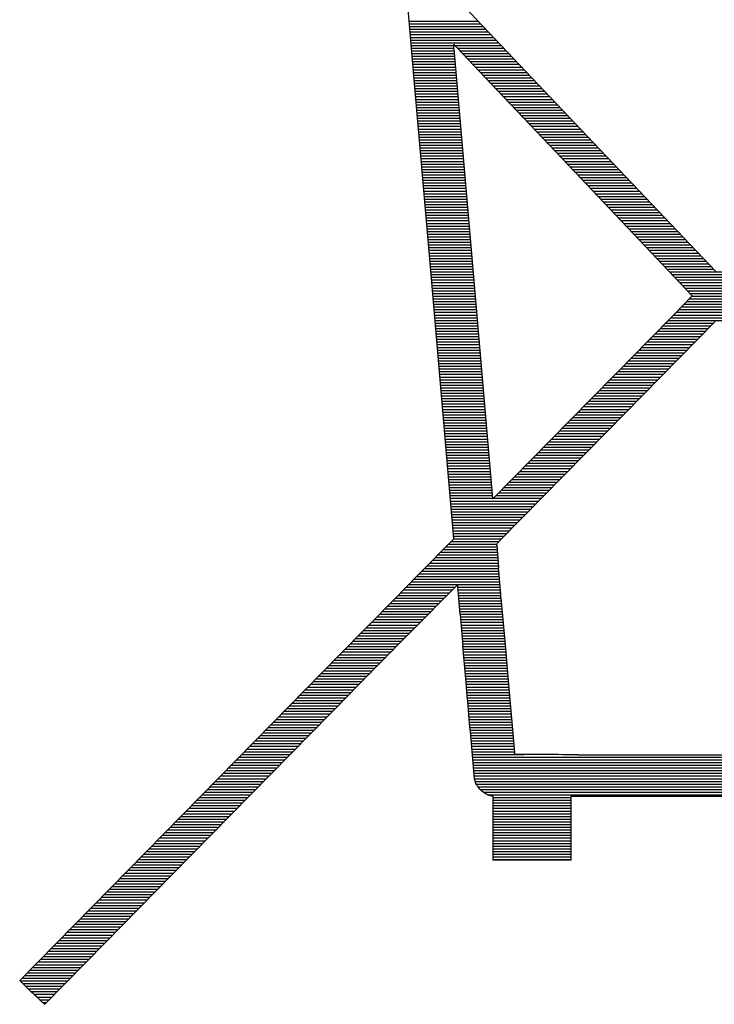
# Model space of a CAD drawing. Extents: x -394 to 5394, y -1015 to 6968.
# Tile 25 of 63: x 3705 to 3883, y 720 to 972. Entities that reach past the tile are written whole.
import ezdxf

# ---------------------------------------------------------------- set-up
doc = ezdxf.new("R2010")
doc.units = 0
doc.layers.add('BG_SILKSCREEN_BOTTOM', color=132, linetype='CONTINUOUS')

msp = doc.modelspace()

# ---------------------------------------------------------------- linework, layer by layer
at = {"layer": 'BG_SILKSCREEN_BOTTOM'}
for points in [[(3805.885, 956.59), (3804.135, 976.7)], [(3818.725, 975.24), (3850.195, 942.12)], [(3804.585, 971.56), (3822.215, 971.56)], [(3804.645, 970.87), (3822.875, 970.87)], [(3804.705, 970.18), (3823.535, 970.18)], [(3804.765, 969.49), (3824.185, 969.49)], [(3804.825, 968.8), (3824.845, 968.8)], [(3804.885, 968.11), (3825.505, 968.11)], [(3804.945, 967.42), (3826.155, 967.42)], [(3805.005, 966.73), (3826.815, 966.73)], [(3805.065, 966.04), (3827.465, 966.04)], [(3805.125, 965.35), (3815.995, 965.35)], [(3805.185, 964.66), (3816.005, 964.66)], [(3805.245, 963.96), (3816.065, 963.96)], [(3815.995, 965.64), (3815.995, 965.22)], [(3816.445, 965.17), (3815.995, 965.64)], [(3816.025, 964.36), (3820.965, 907.01)], [(3816.275, 965.35), (3828.125, 965.35)], [(3825.605, 955.52), (3816.805, 964.8)], [(3816.945, 964.66), (3828.785, 964.66)], [(3817.595, 963.96), (3829.435, 963.96)], [(3805.305, 963.27), (3816.125, 963.27)], [(3805.365, 962.58), (3816.185, 962.58)], [(3805.425, 961.89), (3816.245, 961.89)], [(3805.485, 961.2), (3816.305, 961.2)], [(3818.245, 963.27), (3830.095, 963.27)], [(3818.905, 962.58), (3830.745, 962.58)], [(3819.555, 961.89), (3831.405, 961.89)], [(3820.215, 961.2), (3832.065, 961.2)], [(3805.545, 960.51), (3816.365, 960.51)], [(3805.605, 959.82), (3816.415, 959.82)], [(3805.665, 959.13), (3816.475, 959.13)], [(3805.725, 958.44), (3816.535, 958.44)], [(3820.865, 960.51), (3832.715, 960.51)], [(3821.525, 959.82), (3833.375, 959.82)], [(3822.175, 959.13), (3834.025, 959.13)], [(3822.835, 958.44), (3834.685, 958.44)], [(3805.785, 957.75), (3816.595, 957.75)], [(3805.845, 957.06), (3816.655, 957.06)], [(3807.825, 934.18), (3805.885, 956.59)], [(3805.905, 956.37), (3816.715, 956.37)], [(3823.485, 957.75), (3835.345, 957.75)], [(3824.145, 957.06), (3835.995, 957.06)], [(3824.795, 956.37), (3836.655, 956.37)], [(3805.965, 955.68), (3816.775, 955.68)], [(3806.025, 954.99), (3816.835, 954.99)], [(3806.075, 954.3), (3816.895, 954.3)], [(3806.135, 953.61), (3816.955, 953.61)], [(3825.455, 955.68), (3837.305, 955.68)], [(3846.995, 932.95), (3825.605, 955.52)], [(3826.105, 954.99), (3837.965, 954.99)], [(3826.765, 954.3), (3838.625, 954.3)], [(3827.415, 953.61), (3839.275, 953.61)], [(3806.195, 952.92), (3817.015, 952.92)], [(3806.255, 952.23), (3817.075, 952.23)], [(3806.315, 951.54), (3817.135, 951.54)], [(3806.375, 950.85), (3817.195, 950.85)], [(3828.065, 952.92), (3839.935, 952.92)], [(3828.725, 952.23), (3840.585, 952.23)], [(3829.375, 951.54), (3841.245, 951.54)], [(3830.035, 950.85), (3841.905, 950.85)], [(3806.435, 950.16), (3817.255, 950.16)], [(3806.495, 949.47), (3817.315, 949.47)], [(3806.555, 948.78), (3817.375, 948.78)], [(3830.685, 950.16), (3842.555, 950.16)], [(3831.345, 949.47), (3843.215, 949.47)], [(3831.995, 948.78), (3843.865, 948.78)], [(3806.615, 948.08), (3817.435, 948.08)], [(3806.675, 947.39), (3817.485, 947.39)], [(3806.735, 946.7), (3817.545, 946.7)], [(3806.795, 946.01), (3817.605, 946.01)], [(3832.655, 948.08), (3844.525, 948.08)], [(3833.305, 947.39), (3845.185, 947.39)], [(3833.955, 946.7), (3845.835, 946.7)], [(3834.615, 946.01), (3846.495, 946.01)], [(3806.855, 945.32), (3817.665, 945.32)], [(3806.915, 944.63), (3817.725, 944.63)], [(3806.975, 943.94), (3817.785, 943.94)], [(3807.035, 943.25), (3817.845, 943.25)], [(3835.265, 945.32), (3847.145, 945.32)], [(3835.925, 944.63), (3847.805, 944.63)], [(3836.575, 943.94), (3848.465, 943.94)], [(3837.235, 943.25), (3849.115, 943.25)], [(3807.095, 942.56), (3817.905, 942.56)], [(3807.155, 941.87), (3817.965, 941.87)], [(3807.215, 941.18), (3818.025, 941.18)], [(3837.885, 942.56), (3849.775, 942.56)], [(3838.545, 941.87), (3850.435, 941.87)], [(3839.195, 941.18), (3851.085, 941.18)], [(3850.195, 942.12), (3883.125, 907.46)], [(3807.275, 940.49), (3818.085, 940.49)], [(3807.335, 939.8), (3818.145, 939.8)], [(3807.395, 939.11), (3818.205, 939.11)], [(3807.455, 938.42), (3818.265, 938.42)], [(3839.855, 940.49), (3851.745, 940.49)], [(3840.505, 939.8), (3852.395, 939.8)], [(3841.155, 939.11), (3853.055, 939.11)], [(3841.815, 938.42), (3853.715, 938.42)], [(3807.515, 937.73), (3818.325, 937.73)], [(3807.575, 937.04), (3818.385, 937.04)], [(3807.635, 936.35), (3818.445, 936.35)], [(3807.695, 935.66), (3818.505, 935.66)], [(3842.465, 937.73), (3854.365, 937.73)], [(3843.125, 937.04), (3855.025, 937.04)], [(3843.775, 936.35), (3855.675, 936.35)], [(3844.435, 935.66), (3856.335, 935.66)], [(3807.755, 934.97), (3818.555, 934.97)], [(3807.815, 934.28), (3818.615, 934.28)], [(3810.095, 907.74), (3807.825, 934.18)], [(3807.875, 933.59), (3818.675, 933.59)], [(3845.085, 934.97), (3856.995, 934.97)], [(3845.745, 934.28), (3857.645, 934.28)], [(3846.395, 933.59), (3858.305, 933.59)], [(3807.935, 932.89), (3818.735, 932.89)], [(3807.995, 932.2), (3818.795, 932.2)], [(3808.055, 931.51), (3818.855, 931.51)], [(3808.115, 930.82), (3818.915, 930.82)], [(3877.095, 901.19), (3846.995, 932.95)], [(3847.055, 932.89), (3858.955, 932.89)], [(3847.705, 932.2), (3859.615, 932.2)], [(3848.355, 931.51), (3860.275, 931.51)], [(3849.015, 930.82), (3860.925, 930.82)], [(3808.165, 930.13), (3818.975, 930.13)], [(3808.225, 929.44), (3819.035, 929.44)], [(3808.285, 928.75), (3819.095, 928.75)], [(3808.345, 928.06), (3819.155, 928.06)], [(3849.665, 930.13), (3861.585, 930.13)], [(3850.325, 929.44), (3862.235, 929.44)], [(3850.975, 928.75), (3862.895, 928.75)], [(3851.635, 928.06), (3863.555, 928.06)], [(3808.405, 927.37), (3819.215, 927.37)], [(3808.465, 926.68), (3819.275, 926.68)], [(3808.525, 925.99), (3819.335, 925.99)], [(3852.285, 927.37), (3864.205, 927.37)], [(3852.935, 926.68), (3864.865, 926.68)], [(3853.595, 925.99), (3865.525, 925.99)], [(3808.585, 925.3), (3819.395, 925.3)], [(3808.645, 924.61), (3819.455, 924.61)], [(3808.705, 923.92), (3819.515, 923.92)], [(3808.765, 923.23), (3819.575, 923.23)], [(3854.245, 925.3), (3866.175, 925.3)], [(3854.905, 924.61), (3866.835, 924.61)], [(3855.555, 923.92), (3867.485, 923.92)], [(3856.215, 923.23), (3868.145, 923.23)], [(3808.825, 922.54), (3819.625, 922.54)], [(3808.885, 921.85), (3819.685, 921.85)], [(3808.945, 921.16), (3819.745, 921.16)], [(3856.865, 922.54), (3868.805, 922.54)], [(3857.525, 921.85), (3869.455, 921.85)], [(3858.175, 921.16), (3870.115, 921.16)], [(3809.005, 920.47), (3819.805, 920.47)], [(3809.065, 919.78), (3819.865, 919.78)], [(3809.115, 919.09), (3819.925, 919.09)], [(3809.175, 918.4), (3819.985, 918.4)], [(3858.825, 920.47), (3870.765, 920.47)], [(3859.485, 919.78), (3871.425, 919.78)], [(3860.135, 919.09), (3872.085, 919.09)], [(3860.795, 918.4), (3872.735, 918.4)], [(3809.235, 917.7), (3820.045, 917.7)], [(3809.295, 917.01), (3820.105, 917.01)], [(3809.355, 916.32), (3820.165, 916.32)], [(3809.415, 915.63), (3820.225, 915.63)], [(3861.445, 917.7), (3873.395, 917.7)], [(3862.105, 917.01), (3874.045, 917.01)], [(3862.755, 916.32), (3874.705, 916.32)], [(3863.415, 915.63), (3875.365, 915.63)], [(3809.475, 914.94), (3820.285, 914.94)], [(3809.535, 914.25), (3820.345, 914.25)], [(3809.595, 913.56), (3820.405, 913.56)], [(3864.065, 914.94), (3876.015, 914.94)], [(3864.715, 914.25), (3876.675, 914.25)], [(3865.375, 913.56), (3877.325, 913.56)], [(3809.655, 912.87), (3820.465, 912.87)], [(3809.715, 912.18), (3820.525, 912.18)], [(3809.775, 911.49), (3820.585, 911.49)], [(3809.835, 910.8), (3820.635, 910.8)], [(3866.025, 912.87), (3877.985, 912.87)], [(3866.685, 912.18), (3878.645, 912.18)], [(3867.335, 911.49), (3879.295, 911.49)], [(3867.995, 910.8), (3879.955, 910.8)], [(3809.895, 910.11), (3820.695, 910.11)], [(3809.955, 909.42), (3820.755, 909.42)], [(3810.015, 908.73), (3820.815, 908.73)], [(3810.065, 908.04), (3820.875, 908.04)], [(3868.645, 910.11), (3880.615, 910.11)], [(3869.295, 909.42), (3881.265, 909.42)], [(3869.955, 908.73), (3881.925, 908.73)], [(3870.605, 908.04), (3882.575, 908.04)], [(3815.995, 838.95), (3810.095, 907.74)], [(3810.125, 907.35), (3820.935, 907.35)], [(3810.185, 906.66), (3820.995, 906.66)], [(3810.245, 905.97), (3821.055, 905.97)], [(3820.965, 907.01), (3825.935, 849.28)], [(3871.265, 907.35), (3895.475, 907.35)], [(3871.915, 906.66), (3894.795, 906.66)], [(3872.575, 905.97), (3894.125, 905.97)], [(3810.305, 905.28), (3821.115, 905.28)], [(3810.365, 904.59), (3821.175, 904.59)], [(3810.425, 903.9), (3821.235, 903.9)], [(3810.485, 903.21), (3821.295, 903.21)], [(3873.225, 905.28), (3893.445, 905.28)], [(3873.885, 904.59), (3892.765, 904.59)], [(3874.535, 903.9), (3892.095, 903.9)], [(3875.185, 903.21), (3891.415, 903.21)], [(3810.545, 902.52), (3821.355, 902.52)], [(3810.605, 901.82), (3821.415, 901.82)], [(3810.665, 901.13), (3821.475, 901.13)], [(3810.725, 900.44), (3821.535, 900.44)], [(3872.465, 896.44), (3877.095, 901.19)], [(3875.845, 902.52), (3890.735, 902.52)], [(3876.375, 900.44), (3889.805, 900.44)], [(3876.495, 901.82), (3890.065, 901.82)], [(3877.045, 901.13), (3889.385, 901.13)], [(3810.785, 899.75), (3821.595, 899.75)], [(3810.845, 899.06), (3821.655, 899.06)], [(3810.895, 898.37), (3821.705, 898.37)], [(3874.355, 898.37), (3891.775, 898.37)], [(3875.025, 899.06), (3891.115, 899.06)], [(3875.695, 899.75), (3890.465, 899.75)], [(3810.955, 897.68), (3821.765, 897.68)], [(3811.015, 896.99), (3821.825, 896.99)], [(3811.075, 896.3), (3821.885, 896.3)], [(3811.135, 895.61), (3821.945, 895.61)], [(3871.655, 895.61), (3894.385, 895.61)], [(3872.325, 896.3), (3893.735, 896.3)], [(3873.005, 896.99), (3893.085, 896.99)], [(3873.675, 897.68), (3892.425, 897.68)], [(3811.195, 894.92), (3822.005, 894.92)], [(3811.255, 894.23), (3822.065, 894.23)], [(3811.315, 893.54), (3822.125, 893.54)], [(3811.375, 892.85), (3822.185, 892.85)], [(3882.955, 894.6), (3855.195, 866.37)], [(3868.955, 892.85), (3881.235, 892.85)], [(3869.635, 893.54), (3881.915, 893.54)], [(3870.305, 894.23), (3882.595, 894.23)], [(3870.985, 894.92), (3895.045, 894.92)], [(3811.435, 892.16), (3822.245, 892.16)], [(3811.495, 891.47), (3822.305, 891.47)], [(3811.555, 890.78), (3822.365, 890.78)], [(3866.925, 890.78), (3879.195, 890.78)], [(3867.605, 891.47), (3879.875, 891.47)], [(3868.285, 892.16), (3880.555, 892.16)], [(3811.615, 890.09), (3822.425, 890.09)], [(3811.665, 889.4), (3822.485, 889.4)], [(3811.725, 888.71), (3822.545, 888.71)], [(3811.785, 888.02), (3822.605, 888.02)], [(3864.215, 888.02), (3876.485, 888.02)], [(3864.895, 888.71), (3877.165, 888.71)], [(3865.575, 889.4), (3877.845, 889.4)], [(3866.255, 890.09), (3878.515, 890.09)], [(3811.845, 887.33), (3822.665, 887.33)], [(3811.905, 886.63), (3822.725, 886.63)], [(3811.965, 885.94), (3822.775, 885.94)], [(3812.025, 885.25), (3822.835, 885.25)], [(3845.775, 869.26), (3862.955, 886.73)], [(3861.505, 885.25), (3873.765, 885.25)], [(3862.185, 885.94), (3874.445, 885.94)], [(3862.865, 886.63), (3875.125, 886.63)], [(3863.545, 887.33), (3875.805, 887.33)], [(3812.085, 884.56), (3822.895, 884.56)], [(3812.145, 883.87), (3822.955, 883.87)], [(3812.205, 883.18), (3823.015, 883.18)], [(3859.465, 883.18), (3871.735, 883.18)], [(3860.145, 883.87), (3872.415, 883.87)], [(3860.825, 884.56), (3873.085, 884.56)], [(3812.265, 882.49), (3823.075, 882.49)], [(3812.325, 881.8), (3823.135, 881.8)], [(3812.385, 881.11), (3823.195, 881.11)], [(3812.445, 880.42), (3823.255, 880.42)], [(3856.755, 880.42), (3869.015, 880.42)], [(3857.435, 881.11), (3869.695, 881.11)], [(3858.115, 881.8), (3870.375, 881.8)], [(3858.785, 882.49), (3871.055, 882.49)], [(3812.495, 879.73), (3823.315, 879.73)], [(3812.555, 879.04), (3823.375, 879.04)], [(3812.615, 878.35), (3823.435, 878.35)], [(3812.675, 877.66), (3823.495, 877.66)], [(3854.035, 877.66), (3866.305, 877.66)], [(3854.715, 878.35), (3866.975, 878.35)], [(3855.395, 879.04), (3867.655, 879.04)], [(3856.075, 879.73), (3868.335, 879.73)], [(3812.735, 876.97), (3823.555, 876.97)], [(3812.795, 876.28), (3823.615, 876.28)], [(3812.855, 875.59), (3823.675, 875.59)], [(3852.005, 875.59), (3864.265, 875.59)], [(3852.675, 876.28), (3864.945, 876.28)], [(3853.355, 876.97), (3865.625, 876.97)], [(3812.915, 874.9), (3823.735, 874.9)], [(3812.975, 874.21), (3823.795, 874.21)], [(3813.035, 873.52), (3823.845, 873.52)], [(3813.095, 872.83), (3823.905, 872.83)], [(3849.285, 872.83), (3861.545, 872.83)], [(3849.965, 873.52), (3862.225, 873.52)], [(3850.645, 874.21), (3862.905, 874.21)], [(3851.325, 874.9), (3863.585, 874.9)], [(3813.155, 872.14), (3823.965, 872.14)], [(3813.215, 871.44), (3824.025, 871.44)], [(3813.265, 870.75), (3824.085, 870.75)], [(3813.325, 870.06), (3824.145, 870.06)], [(3846.565, 870.06), (3858.835, 870.06)], [(3847.245, 870.75), (3859.515, 870.75)], [(3847.925, 871.44), (3860.195, 871.44)], [(3848.605, 872.14), (3860.865, 872.14)], [(3813.385, 869.37), (3824.205, 869.37)], [(3813.445, 868.68), (3824.265, 868.68)], [(3813.505, 867.99), (3824.325, 867.99)], [(3826.045, 849.2), (3845.775, 869.26)], [(3844.535, 867.99), (3856.795, 867.99)], [(3845.215, 868.68), (3857.475, 868.68)], [(3845.895, 869.37), (3858.155, 869.37)], [(3813.565, 867.3), (3824.385, 867.3)], [(3813.625, 866.61), (3824.445, 866.61)], [(3813.685, 865.92), (3824.505, 865.92)], [(3813.745, 865.23), (3824.565, 865.23)], [(3855.195, 866.37), (3827.655, 838.35)], [(3841.815, 865.23), (3854.085, 865.23)], [(3842.495, 865.92), (3854.755, 865.92)], [(3843.175, 866.61), (3855.435, 866.61)], [(3843.855, 867.3), (3856.115, 867.3)], [(3813.805, 864.54), (3824.625, 864.54)], [(3813.865, 863.85), (3824.685, 863.85)], [(3813.925, 863.16), (3824.745, 863.16)], [(3839.775, 863.16), (3852.045, 863.16)], [(3840.455, 863.85), (3852.725, 863.85)], [(3841.135, 864.54), (3853.405, 864.54)], [(3813.985, 862.47), (3824.805, 862.47)], [(3814.045, 861.78), (3824.855, 861.78)], [(3814.095, 861.09), (3824.915, 861.09)], [(3814.155, 860.4), (3824.975, 860.4)], [(3837.055, 860.4), (3849.325, 860.4)], [(3837.735, 861.09), (3850.005, 861.09)], [(3838.415, 861.78), (3850.685, 861.78)], [(3839.095, 862.47), (3851.365, 862.47)], [(3814.215, 859.71), (3825.035, 859.71)], [(3814.275, 859.02), (3825.095, 859.02)], [(3814.335, 858.33), (3825.155, 858.33)], [(3814.395, 857.64), (3825.215, 857.64)], [(3834.345, 857.64), (3846.615, 857.64)], [(3835.025, 858.33), (3847.295, 858.33)], [(3835.705, 859.02), (3847.975, 859.02)], [(3836.375, 859.71), (3848.655, 859.71)], [(3814.455, 856.95), (3825.275, 856.95)], [(3814.515, 856.25), (3825.335, 856.25)], [(3814.575, 855.56), (3825.395, 855.56)], [(3832.305, 855.56), (3844.575, 855.56)], [(3832.985, 856.25), (3845.255, 856.25)], [(3833.665, 856.95), (3845.935, 856.95)], [(3814.635, 854.87), (3825.455, 854.87)], [(3814.695, 854.18), (3825.515, 854.18)], [(3814.755, 853.49), (3825.575, 853.49)], [(3814.815, 852.8), (3825.635, 852.8)], [(3829.585, 852.8), (3841.865, 852.8)], [(3830.265, 853.49), (3842.545, 853.49)], [(3830.945, 854.18), (3843.215, 854.18)], [(3831.625, 854.87), (3843.895, 854.87)], [(3814.865, 852.11), (3825.695, 852.11)], [(3814.925, 851.42), (3825.755, 851.42)], [(3814.985, 850.73), (3825.815, 850.73)], [(3815.045, 850.04), (3825.875, 850.04)], [(3826.865, 850.04), (3839.145, 850.04)], [(3827.545, 850.73), (3839.825, 850.73)], [(3828.225, 851.42), (3840.505, 851.42)], [(3828.905, 852.11), (3841.185, 852.11)], [(3815.105, 849.35), (3825.925, 849.35)], [(3815.165, 848.66), (3837.785, 848.66)], [(3815.225, 847.97), (3837.115, 847.97)], [(3826.185, 849.35), (3838.465, 849.35)], [(3815.285, 847.28), (3836.435, 847.28)], [(3815.345, 846.59), (3835.755, 846.59)], [(3815.405, 845.9), (3835.075, 845.9)], [(3815.465, 845.21), (3834.395, 845.21)], [(3815.525, 844.52), (3833.715, 844.52)], [(3815.585, 843.83), (3833.035, 843.83)], [(3815.635, 843.14), (3832.355, 843.14)], [(3815.695, 842.45), (3831.675, 842.45)], [(3815.755, 841.76), (3831.005, 841.76)], [(3815.815, 841.06), (3830.325, 841.06)], [(3815.875, 840.37), (3829.645, 840.37)], [(3806.745, 829.55), (3815.995, 838.95)], [(3814.675, 837.61), (3827.085, 837.61)], [(3815.355, 838.3), (3827.605, 838.3)], [(3815.935, 839.68), (3828.965, 839.68)], [(3815.995, 838.99), (3828.285, 838.99)], [(3827.035, 837.34), (3827.475, 831.62)], [(3811.955, 834.85), (3827.225, 834.85)], [(3812.635, 835.54), (3827.175, 835.54)], [(3813.315, 836.23), (3827.125, 836.23)], [(3813.995, 836.92), (3827.065, 836.92)], [(3809.925, 832.78), (3827.385, 832.78)], [(3810.605, 833.47), (3827.335, 833.47)], [(3811.285, 834.16), (3827.285, 834.16)], [(3807.205, 830.02), (3827.605, 830.02)], [(3807.885, 830.71), (3827.555, 830.71)], [(3808.565, 831.4), (3827.495, 831.4)], [(3809.245, 832.09), (3827.445, 832.09)], [(3800.875, 823.58), (3806.745, 829.55)], [(3804.485, 827.26), (3827.825, 827.26)], [(3805.165, 827.95), (3827.775, 827.95)], [(3805.845, 828.64), (3827.715, 828.64)], [(3806.525, 829.33), (3827.665, 829.33)], [(3802.445, 825.18), (3814.935, 825.18)], [(3803.125, 825.88), (3815.615, 825.88)], [(3803.805, 826.57), (3816.295, 826.57)], [(3816.765, 827.04), (3805.125, 815.27)], [(3817.665, 819.58), (3817.025, 826.76)], [(3817.045, 826.57), (3827.885, 826.57)], [(3817.105, 825.88), (3827.945, 825.88)], [(3817.165, 825.18), (3828.005, 825.18)], [(3786.585, 809.06), (3800.875, 823.58)], [(3799.725, 822.42), (3812.195, 822.42)], [(3800.405, 823.11), (3812.885, 823.11)], [(3801.085, 823.8), (3813.565, 823.8)], [(3801.765, 824.49), (3814.245, 824.49)], [(3817.225, 824.49), (3828.055, 824.49)], [(3817.285, 823.8), (3828.115, 823.8)], [(3817.355, 823.11), (3828.175, 823.11)], [(3817.415, 822.42), (3828.235, 822.42)], [(3828.115, 823.82), (3829.235, 810.87)], [(3797.015, 819.66), (3809.465, 819.66)], [(3797.695, 820.35), (3810.145, 820.35)], [(3798.375, 821.04), (3810.835, 821.04)], [(3799.045, 821.73), (3811.515, 821.73)], [(3817.475, 821.73), (3828.295, 821.73)], [(3817.535, 821.04), (3828.355, 821.04)], [(3817.595, 820.35), (3828.415, 820.35)], [(3817.655, 819.66), (3828.475, 819.66)], [(3794.975, 817.59), (3807.415, 817.59)], [(3795.655, 818.28), (3808.095, 818.28)], [(3796.335, 818.97), (3808.785, 818.97)], [(3817.715, 818.97), (3828.535, 818.97)], [(3817.785, 818.28), (3828.595, 818.28)], [(3817.845, 817.59), (3828.655, 817.59)], [(3792.265, 814.83), (3804.685, 814.83)], [(3792.935, 815.52), (3805.365, 815.52)], [(3793.615, 816.21), (3806.045, 816.21)], [(3794.295, 816.9), (3806.735, 816.9)], [(3817.905, 816.9), (3828.715, 816.9)], [(3817.965, 816.21), (3828.775, 816.21)], [(3818.025, 815.52), (3828.835, 815.52)], [(3818.085, 814.83), (3828.895, 814.83)], [(3789.545, 812.07), (3801.955, 812.07)], [(3790.225, 812.76), (3802.635, 812.76)], [(3790.905, 813.45), (3803.315, 813.45)], [(3791.585, 814.14), (3804.005, 814.14)], [(3818.145, 814.14), (3828.945, 814.14)], [(3818.205, 813.45), (3829.005, 813.45)], [(3818.265, 812.76), (3829.065, 812.76)], [(3818.325, 812.07), (3829.125, 812.07)], [(3787.505, 809.99), (3799.905, 809.99)], [(3788.185, 810.69), (3800.585, 810.69)], [(3788.865, 811.38), (3801.275, 811.38)], [(3819.175, 802.15), (3818.365, 811.59)], [(3818.385, 811.38), (3829.185, 811.38)], [(3818.445, 810.69), (3829.245, 810.69)], [(3818.505, 809.99), (3829.305, 809.99)], [(3829.235, 810.87), (3830.115, 800.67)], [(3769.555, 791.74), (3786.585, 809.06)], [(3784.795, 807.23), (3797.185, 807.23)], [(3785.475, 807.92), (3797.865, 807.92)], [(3786.155, 808.61), (3798.545, 808.61)], [(3786.825, 809.3), (3799.225, 809.3)], [(3818.565, 809.3), (3829.365, 809.3)], [(3818.625, 808.61), (3829.425, 808.61)], [(3818.685, 807.92), (3829.485, 807.92)], [(3818.735, 807.23), (3829.545, 807.23)], [(3782.755, 805.16), (3795.145, 805.16)], [(3783.435, 805.85), (3795.825, 805.85)], [(3784.115, 806.54), (3796.505, 806.54)], [(3818.795, 806.54), (3829.605, 806.54)], [(3818.855, 805.85), (3829.665, 805.85)], [(3818.915, 805.16), (3829.725, 805.16)], [(3780.045, 802.4), (3792.425, 802.4)], [(3780.725, 803.09), (3793.105, 803.09)], [(3781.395, 803.78), (3793.785, 803.78)], [(3782.075, 804.47), (3794.465, 804.47)], [(3818.975, 804.47), (3829.785, 804.47)], [(3819.035, 803.78), (3829.845, 803.78)], [(3819.095, 803.09), (3829.905, 803.09)], [(3819.155, 802.4), (3829.965, 802.4)], [(3789.635, 799.56), (3764.055, 773.53)], [(3777.325, 799.64), (3789.705, 799.64)], [(3778.005, 800.33), (3790.385, 800.33)], [(3778.685, 801.02), (3791.065, 801.02)], [(3779.365, 801.71), (3791.745, 801.71)], [(3819.215, 801.71), (3830.025, 801.71)], [(3819.275, 801.02), (3830.085, 801.02)], [(3819.335, 800.33), (3830.145, 800.33)], [(3819.385, 799.64), (3830.205, 799.64)], [(3830.115, 800.67), (3830.865, 792.03)], [(3775.295, 797.57), (3787.665, 797.57)], [(3775.965, 798.26), (3788.345, 798.26)], [(3776.645, 798.95), (3789.025, 798.95)], [(3819.445, 798.95), (3830.265, 798.95)], [(3819.505, 798.26), (3830.325, 798.26)], [(3819.565, 797.57), (3830.385, 797.57)], [(3772.575, 794.8), (3784.955, 794.8)], [(3773.255, 795.5), (3785.635, 795.5)], [(3773.935, 796.19), (3786.315, 796.19)], [(3774.615, 796.88), (3786.995, 796.88)], [(3819.625, 796.88), (3830.445, 796.88)], [(3819.685, 796.19), (3830.505, 796.19)], [(3819.745, 795.5), (3830.565, 795.5)], [(3819.805, 794.8), (3830.625, 794.8)], [(3769.855, 792.04), (3782.245, 792.04)], [(3770.535, 792.73), (3782.925, 792.73)], [(3771.215, 793.42), (3783.605, 793.42)], [(3771.895, 794.11), (3784.275, 794.11)], [(3819.865, 794.11), (3830.685, 794.11)], [(3819.925, 793.42), (3830.745, 793.42)], [(3819.985, 792.73), (3830.805, 792.73)], [(3820.045, 792.04), (3830.865, 792.04)], [(3830.865, 792.03), (3831.535, 784.27)], [(3751.135, 772.99), (3769.555, 791.74)], [(3767.825, 789.97), (3780.205, 789.97)], [(3768.505, 790.66), (3780.885, 790.66)], [(3769.185, 791.35), (3781.565, 791.35)], [(3820.105, 791.35), (3830.925, 791.35)], [(3820.165, 790.66), (3830.985, 790.66)], [(3820.225, 789.97), (3831.035, 789.97)], [(3765.105, 787.21), (3777.495, 787.21)], [(3765.785, 787.9), (3778.175, 787.9)], [(3766.465, 788.59), (3778.855, 788.59)], [(3767.145, 789.28), (3779.535, 789.28)], [(3820.295, 789.28), (3831.095, 789.28)], [(3820.355, 788.59), (3831.155, 788.59)], [(3820.415, 787.9), (3831.215, 787.9)], [(3820.475, 787.21), (3831.275, 787.21)], [(3762.395, 784.45), (3774.785, 784.45)], [(3763.075, 785.14), (3775.465, 785.14)], [(3763.755, 785.83), (3776.135, 785.83)], [(3764.435, 786.52), (3776.815, 786.52)], [(3820.535, 786.52), (3831.335, 786.52)], [(3820.595, 785.83), (3831.395, 785.83)], [(3820.665, 785.14), (3831.455, 785.14)], [(3821.365, 777.46), (3820.705, 784.61)], [(3820.725, 784.45), (3831.515, 784.45)], [(3760.355, 782.38), (3772.745, 782.38)], [(3761.035, 783.07), (3773.425, 783.07)], [(3761.715, 783.76), (3774.105, 783.76)], [(3820.785, 783.76), (3833.945, 783.76)], [(3820.855, 783.07), (3933.915, 783.07)], [(3820.915, 782.38), (3934.135, 782.38)], [(3847.765, 783.68), (3875.005, 783.68)], [(3875.005, 783.68), (3918.465, 783.68)], [(3757.645, 779.62), (3770.035, 779.62)], [(3758.325, 780.31), (3770.715, 780.31)], [(3759.005, 781), (3771.395, 781)], [(3759.675, 781.69), (3772.075, 781.69)], [(3820.975, 781.69), (3934.375, 781.69)], [(3821.035, 781), (3934.665, 781)], [(3821.105, 780.31), (3934.975, 780.31)], [(3821.165, 779.62), (3935.335, 779.62)], [(3754.925, 776.85), (3767.325, 776.85)], [(3755.605, 777.54), (3768.005, 777.54)], [(3756.285, 778.23), (3768.675, 778.23)], [(3756.965, 778.92), (3769.355, 778.92)], [(3821.225, 778.92), (3935.735, 778.92)], [(3821.295, 778.23), (3936.195, 778.23)], [(3821.355, 777.54), (3936.695, 777.54)], [(3821.495, 776.85), (3937.265, 776.85)], [(3752.895, 774.78), (3765.285, 774.78)], [(3753.575, 775.47), (3765.965, 775.47)], [(3754.245, 776.16), (3766.645, 776.16)], [(3821.785, 776.16), (3937.905, 776.16)], [(3822.225, 775.47), (3938.625, 775.47)], [(3822.805, 774.78), (3939.455, 774.78)], [(3704.785, 725.83), (3751.135, 772.99)], [(3764.055, 773.53), (3743.805, 752.91)], [(3750.175, 772.02), (3762.575, 772.02)], [(3750.855, 772.71), (3763.255, 772.71)], [(3751.535, 773.4), (3763.935, 773.4)], [(3752.215, 774.09), (3764.605, 774.09)], [(3823.575, 774.09), (3940.405, 774.09)], [(3824.675, 773.4), (3941.535, 773.4)], [(3826.115, 772.94), (3825.325, 773.16)], [(3826.115, 756.68), (3826.115, 772.94)], [(3826.115, 772.71), (3845.995, 772.71)], [(3826.115, 772.02), (3845.995, 772.02)], [(3921.885, 772.99), (3845.995, 772.99)], [(3845.995, 772.99), (3845.995, 756.68)], [(3747.465, 769.26), (3759.865, 769.26)], [(3748.145, 769.95), (3760.545, 769.95)], [(3748.825, 770.64), (3761.215, 770.64)], [(3749.495, 771.33), (3761.895, 771.33)], [(3826.115, 771.33), (3845.995, 771.33)], [(3826.115, 770.64), (3845.995, 770.64)], [(3826.115, 769.95), (3845.995, 769.95)], [(3826.115, 769.26), (3845.995, 769.26)], [(3745.425, 767.19), (3757.835, 767.19)], [(3746.105, 767.88), (3758.505, 767.88)], [(3746.785, 768.57), (3759.185, 768.57)], [(3826.115, 768.57), (3845.995, 768.57)], [(3826.115, 767.88), (3845.995, 767.88)], [(3826.115, 767.19), (3845.995, 767.19)], [(3742.715, 764.43), (3755.115, 764.43)], [(3743.395, 765.12), (3755.795, 765.12)], [(3744.065, 765.81), (3756.475, 765.81)], [(3744.745, 766.5), (3757.155, 766.5)], [(3826.115, 766.5), (3845.995, 766.5)], [(3826.115, 765.81), (3845.995, 765.81)], [(3826.115, 765.12), (3845.995, 765.12)], [(3826.115, 764.43), (3845.995, 764.43)], [(3739.995, 761.66), (3752.405, 761.66)], [(3740.675, 762.35), (3753.085, 762.35)], [(3741.355, 763.04), (3753.765, 763.04)], [(3742.035, 763.73), (3754.445, 763.73)], [(3826.115, 763.73), (3845.995, 763.73)], [(3826.115, 763.04), (3845.995, 763.04)], [(3826.115, 762.35), (3845.995, 762.35)], [(3826.115, 761.66), (3845.995, 761.66)], [(3737.965, 759.59), (3750.375, 759.59)], [(3738.645, 760.28), (3751.055, 760.28)], [(3739.315, 760.97), (3751.725, 760.97)], [(3826.115, 760.97), (3845.995, 760.97)], [(3826.115, 760.28), (3845.995, 760.28)], [(3826.115, 759.59), (3845.995, 759.59)], [(3735.245, 756.83), (3747.665, 756.83)], [(3735.925, 757.52), (3748.335, 757.52)], [(3736.605, 758.21), (3749.015, 758.21)], [(3737.285, 758.9), (3749.695, 758.9)], [(3826.115, 758.9), (3845.995, 758.9)], [(3826.115, 758.21), (3845.995, 758.21)], [(3826.115, 757.52), (3845.995, 757.52)], [(3826.115, 756.83), (3845.995, 756.83)], [(3845.995, 756.68), (3826.115, 756.68)], [(3732.535, 754.07), (3744.945, 754.07)], [(3733.215, 754.76), (3745.625, 754.76)], [(3733.885, 755.45), (3746.305, 755.45)], [(3734.565, 756.14), (3746.985, 756.14)], [(3743.805, 752.91), (3726.755, 735.55)], [(3730.495, 752), (3742.915, 752)], [(3731.175, 752.69), (3743.595, 752.69)], [(3731.855, 753.38), (3744.275, 753.38)], [(3727.785, 749.24), (3740.205, 749.24)], [(3728.465, 749.93), (3740.875, 749.93)], [(3729.135, 750.62), (3741.555, 750.62)], [(3729.815, 751.31), (3742.235, 751.31)], [(3725.745, 747.16), (3738.165, 747.16)], [(3726.425, 747.85), (3738.845, 747.85)], [(3727.105, 748.54), (3739.525, 748.54)], [(3723.035, 744.4), (3735.455, 744.4)], [(3723.705, 745.09), (3736.125, 745.09)], [(3724.385, 745.78), (3736.805, 745.78)], [(3725.065, 746.47), (3737.485, 746.47)], [(3720.315, 741.64), (3732.735, 741.64)], [(3720.995, 742.33), (3733.415, 742.33)], [(3721.675, 743.02), (3734.095, 743.02)], [(3722.355, 743.71), (3734.775, 743.71)], [(3718.285, 739.57), (3730.705, 739.57)], [(3718.955, 740.26), (3731.375, 740.26)], [(3719.635, 740.95), (3732.055, 740.95)], [(3715.565, 736.81), (3727.985, 736.81)], [(3716.245, 737.5), (3728.665, 737.5)], [(3716.925, 738.19), (3729.345, 738.19)], [(3717.605, 738.88), (3730.025, 738.88)], [(3726.755, 735.55), (3711.245, 719.78)], [(3712.855, 734.05), (3725.275, 734.05)], [(3713.535, 734.74), (3725.955, 734.74)], [(3714.205, 735.43), (3726.625, 735.43)], [(3714.885, 736.12), (3727.305, 736.12)], [(3710.815, 731.97), (3723.235, 731.97)], [(3711.495, 732.66), (3723.915, 732.66)], [(3712.175, 733.35), (3724.595, 733.35)], [(3708.105, 729.21), (3720.515, 729.21)], [(3708.775, 729.9), (3721.195, 729.9)], [(3709.455, 730.59), (3721.875, 730.59)], [(3710.135, 731.28), (3722.555, 731.28)], [(3705.385, 726.45), (3717.805, 726.45)], [(3706.065, 727.14), (3718.485, 727.14)], [(3706.745, 727.83), (3719.165, 727.83)], [(3707.425, 728.52), (3719.845, 728.52)], [(3707.935, 722.79), (3704.785, 725.83)], [(3704.855, 725.76), (3717.125, 725.76)], [(3705.575, 725.07), (3716.445, 725.07)], [(3706.285, 724.38), (3715.765, 724.38)], [(3707.005, 723.69), (3715.085, 723.69)], [(3707.725, 723), (3714.405, 723)], [(3708.435, 722.31), (3713.735, 722.31)], [(3709.165, 721.62), (3713.055, 721.62)], [(3709.895, 720.93), (3712.375, 720.93)], [(3711.115, 719.78), (3710.185, 720.65)], [(3710.625, 720.24), (3711.695, 720.24)]]:
    msp.add_lwpolyline(points, dxfattribs=at)
for points in [[(3816.025, 964.36, -0.021499), (3815.995, 965.22)], [(3816.445, 965.17, -0.003282), (3816.805, 964.8)], [(3872.465, 896.44, -0.000872), (3862.955, 886.73)], [(3825.985, 849.2, -0.195127), (3825.935, 849.28)], [(3826.045, 849.2, -0.39912), (3825.985, 849.2)], [(3827.035, 837.34, -0.169269), (3827.135, 837.71)], [(3827.135, 837.71, -0.047677), (3827.655, 838.35)], [(3828.115, 823.82, -0.001731), (3827.475, 831.62)], [(3816.765, 827.04, -0.559715), (3816.965, 827)], [(3816.965, 827, -0.076023), (3817.025, 826.76)], [(3817.665, 819.58, -0.000628), (3818.365, 811.59)], [(3789.635, 799.57, -0.000794), (3805.125, 815.28)], [(3819.995, 792.69, -0.000563), (3819.175, 802.15)], [(3820.705, 784.6, -0.000899), (3819.995, 792.68)], [(3831.535, 784.27, -0.014361), (3831.545, 784.01)], [(3831.775, 783.78, -0.406214), (3831.545, 784.01)], [(3837.805, 783.72, -0.000693), (3831.775, 783.78)], [(3847.765, 783.68, -0.001758), (3837.815, 783.72)], [(3821.465, 776.93, -0.052546), (3821.365, 777.46)], [(3822.035, 775.75, -0.072601), (3821.465, 776.93)], [(3822.975, 774.61, -0.051416), (3822.035, 775.75)], [(3824.135, 773.7, -0.051515), (3822.975, 774.61)], [(3825.325, 773.16, -0.074096), (3824.135, 773.7)], [(3709.145, 721.63, -0.001359), (3707.935, 722.79)], [(3710.185, 720.65, -0.002225), (3709.145, 721.63)], [(3711.175, 719.75, -0.174761), (3711.115, 719.78)], [(3711.245, 719.78, -0.218404), (3711.175, 719.75)]]:
    msp.add_lwpolyline(points, format="xyb", dxfattribs=at)

doc.saveas('drawing.dxf')
